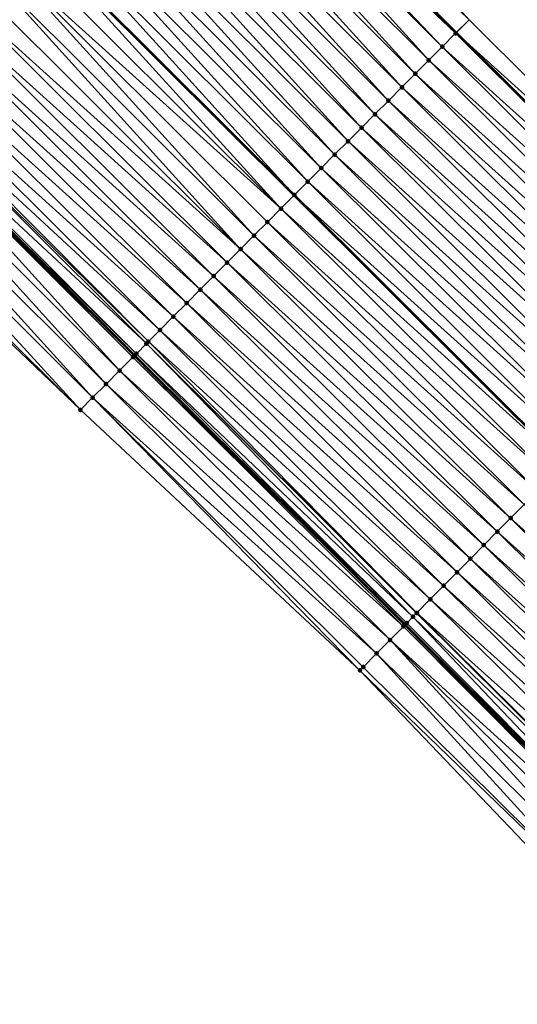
# Model space of a CAD drawing. Header units: feet. Extents: x 2017353 to 2024169, y 808050 to 818690.
# Tile 210 of 256: x 2020410 to 2020436, y 815808 to 815859. Entities that reach past the tile are written whole.
import ezdxf

# ---------------------------------------------------------------- set-up
doc = ezdxf.new("R2010")
doc.units = ezdxf.units.FT
doc.header["$MEASUREMENT"] = 0
for name, color, linetype, lineweight in [('EP_Travel Lane', 172, 'Continuous', 53), ('SB-Road Shots', 141, 'Continuous', 100), ('SB-Road X-Section', 40, 'Continuous', 13), ('STRIPING', 60, 'Continuous', 53)]:
    doc.layers.add(name, color=color, linetype=linetype, lineweight=lineweight)
doc.layers.add('I-77-MM15-17_SB-Surface-BORDER', color=7, linetype='Continuous')
doc.layers.add('I-77-MM15-17_SB-Surface-TIN', color=7, linetype='Continuous')

msp = doc.modelspace()

# ---------------------------------------------------------------- linework, layer by layer
at = {"layer": 'EP_Travel Lane'}
for points in [[(2020262.990891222, 816028.2006442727, 250.4995820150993), (2020277.09796021, 816014.0240096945, 250.3827974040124), (2020291.205050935, 815999.8473532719, 250.2712786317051), (2020305.285207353, 815985.7262846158, 250.1669191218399), (2020319.450980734, 815971.6083452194, 250.033701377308), (2020333.616754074, 815957.4904058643, 249.9004743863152), (2020347.782572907, 815943.3724211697, 249.7837928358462), (2020361.948384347, 815929.2544438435, 249.6644264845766), (2020376.114211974, 815915.136450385, 249.5509571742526), (2020390.280076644, 815901.0184200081, 249.4509640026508), (2020404.446004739, 815886.9003264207, 249.3740481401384), (2020418.611920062, 815872.7822455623, 249.2924898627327), (2020432.777781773, 815858.664218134, 249.1914258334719), (2020446.92111615, 815844.5916611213, 249.0828616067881), (2020461.13466572, 815830.5220584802, 248.9281116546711), (2020475.348201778, 815816.4524692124, 248.7696729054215), (2020489.560133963, 815802.393334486, 248.6327209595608), (2020503.779834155, 815788.3296353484, 248.5167011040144), (2020517.973789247, 815774.3271715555, 248.4101788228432)], [(2020260.015170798, 815997.0298596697, 249.8006359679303), (2020274.125037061, 815982.8559050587, 249.6963866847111), (2020288.281904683, 815968.668510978, 249.5953042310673), (2020302.461393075, 815954.5640388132, 249.5156321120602), (2020316.640892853, 815940.459555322, 249.4400958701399), (2020330.820470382, 815926.3549944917, 249.3928383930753), (2020345.000019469, 815912.2504619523, 249.33523524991), (2020359.179611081, 815898.1458871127, 249.2930900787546), (2020373.359257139, 815884.0412581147, 249.2707459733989), (2020387.538967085, 815869.9365655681, 249.2716354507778), (2020401.718651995, 815855.8318979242, 249.2634178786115), (2020415.898252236, 815841.7273145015, 249.2244101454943), (2020430.097359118, 815827.5950998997, 249.1748303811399), (2020444.260178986, 815813.4734893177, 249.1235874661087), (2020458.4230414, 815799.3518363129, 249.083992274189), (2020472.638023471, 815785.2737482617, 249.050079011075), (2020486.864758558, 815771.2167476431, 249.0029445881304), (2020501.115873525, 815757.1216175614, 248.9684901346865), (2020515.312443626, 815743.0337073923, 248.9050026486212)]]:
    msp.add_polyline3d(points, dxfattribs=at)
at = {"layer": 'I-77-MM15-17_SB-Surface-BORDER', "color": 3, "linetype": 'Continuous', "lineweight": -3}
for points in [[(2020263.764641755, 816028.9705800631, 250.5017501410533), (2020277.581911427, 816014.5055531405, 250.3867891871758), (2020292.586697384, 816001.2222132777, 250.2720835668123), (2020306.713075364, 815987.1589665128, 250.1713135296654), (2020320.518366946, 815972.6793038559, 250.0417432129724), (2020334.298047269, 815958.1740444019, 249.8937559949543), (2020348.463875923, 815944.0560516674, 249.7803301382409), (2020362.629666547, 815929.9380968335, 249.6530700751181), (2020376.795497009, 815915.8201022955, 249.5403154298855), (2020390.961365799, 815901.7020695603, 249.4415036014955), (2020405.127279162, 815887.5839924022, 249.358907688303), (2020419.96005087, 815874.1351547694, 249.2541777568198), (2020433.459052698, 815859.3478910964, 249.1743767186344), (2020447.600082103, 815845.2777200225, 249.0629259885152), (2020461.813619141, 815831.2081338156, 248.9042094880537), (2020476.027133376, 815817.1385701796, 248.7392699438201), (2020490.240840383, 815803.0821192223, 248.5937057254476), (2020504.463496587, 815789.0214453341, 248.4718798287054), (2020518.655111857, 815775.0226211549, 248.3726483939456)], [(2020512.767943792, 815740.4369332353, 248.9508854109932), (2020498.834478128, 815754.7934741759, 248.9860794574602), (2020484.173514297, 815768.4943866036, 249.0215943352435), (2020470.105966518, 815782.7125188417, 249.0505038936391), (2020455.62880194, 815796.5291051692, 249.0707457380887), (2020441.55051971, 815810.7363358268, 249.0923297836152), (2020427.727269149, 815825.2010237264, 249.1389709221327), (2020413.050172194, 815838.8698518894, 249.1757200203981), (2020398.580017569, 815852.6830454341, 249.1876172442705), (2020385.891597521, 815868.2839178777, 249.216380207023), (2020371.854268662, 815882.5314440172, 249.2209351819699), (2020356.566644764, 815895.5245878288, 249.1983661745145), (2020341.843928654, 815909.0843412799, 249.2144225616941), (2020328.195045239, 815923.7213274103, 249.2738693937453), (2020314.335320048, 815938.1467999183, 249.3255679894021), (2020300.879913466, 815952.9776191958, 249.4394747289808), (2020286.381013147, 815966.7617301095, 249.4949558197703), (2020272.17283029, 815980.9141399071, 249.5921255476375), (2020258.970484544, 815995.99076692, 249.7441326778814)]]:
    msp.add_polyline3d(points, dxfattribs=at)
at = {"layer": 'I-77-MM15-17_SB-Surface-TIN', "color": 128, "linetype": 'Continuous', "lineweight": -3}
for points in [[(2020419.079923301, 815873.2518849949, 249.2833072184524), (2020418.611920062, 815872.7822455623, 249.2924898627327), (2020432.777781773, 815858.664218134, 249.1914258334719)], [(2020433.459052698, 815859.3478910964, 249.1743767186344), (2020419.079923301, 815873.2518849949, 249.2833072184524), (2020432.777781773, 815858.664218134, 249.1914258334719)], [(2020432.753191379, 815858.6395410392, 249.1920412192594), (2020418.587328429, 815872.757567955, 249.2929723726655), (2020418.258861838, 815872.4279752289, 249.295373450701)], [(2020418.587328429, 815872.757567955, 249.2929723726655), (2020432.777781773, 815858.664218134, 249.1914258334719), (2020418.611920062, 815872.7822455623, 249.2924898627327)], [(2020432.753191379, 815858.6395410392, 249.1920412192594), (2020432.777781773, 815858.664218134, 249.1914258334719), (2020418.587328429, 815872.757567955, 249.2929723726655)], [(2020431.341370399, 815857.2229389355, 249.1915783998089), (2020417.881417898, 815872.0492669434, 249.2927267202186), (2020417.175477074, 815871.3409961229, 249.2814557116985)], [(2020432.047290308, 815857.9312306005, 249.1952377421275), (2020418.258861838, 815872.4279752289, 249.295373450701), (2020417.881417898, 815872.0492669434, 249.2927267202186)], [(2020431.341370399, 815857.2229389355, 249.1915783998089), (2020432.047290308, 815857.9312306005, 249.1952377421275), (2020417.881417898, 815872.0492669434, 249.2927267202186)], [(2020432.047290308, 815857.9312306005, 249.1952377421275), (2020432.753191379, 815858.6395410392, 249.1920412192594), (2020418.258861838, 815872.4279752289, 249.295373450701)], [(2020430.635447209, 815856.5146505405, 249.1867248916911), (2020417.175477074, 815871.3409961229, 249.2814557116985), (2020416.469537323, 815870.6327242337, 249.2705750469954)], [(2020430.635447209, 815856.5146505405, 249.1867248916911), (2020431.341370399, 815857.2229389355, 249.1915783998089), (2020417.175477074, 815871.3409961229, 249.2814557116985)], [(2020429.929532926, 815855.8063532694, 249.1851128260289), (2020416.469537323, 815870.6327242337, 249.2705750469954), (2020415.763612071, 815869.9244378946, 249.2649712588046)], [(2020429.929532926, 815855.8063532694, 249.1851128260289), (2020430.635447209, 815856.5146505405, 249.1867248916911), (2020416.469537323, 815870.6327242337, 249.2705750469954)], [(2020429.223627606, 815855.0980470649, 249.1867630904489), (2020415.763612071, 815869.9244378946, 249.2649712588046), (2020415.057695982, 815869.2161424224, 249.2627026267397)], [(2020429.223627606, 815855.0980470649, 249.1867630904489), (2020429.929532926, 815855.8063532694, 249.1851128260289), (2020415.763612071, 815869.9244378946, 249.2649712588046)], [(2020428.517722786, 815854.3897403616, 249.1885954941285), (2020415.057695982, 815869.2161424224, 249.2627026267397), (2020414.351769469, 815868.5078573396, 249.2566400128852)], [(2020428.517722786, 815854.3897403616, 249.1885954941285), (2020429.223627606, 815855.0980470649, 249.1867630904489), (2020415.057695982, 815869.2161424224, 249.2627026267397)], [(2020427.811808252, 815853.6814433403, 249.1868922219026), (2020414.351769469, 815868.5078573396, 249.2566400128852), (2020413.645848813, 815867.7995664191, 249.2527092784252)], [(2020427.811808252, 815853.6814433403, 249.1868922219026), (2020428.517722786, 815854.3897403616, 249.1885954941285), (2020414.351769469, 815868.5078573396, 249.2566400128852)], [(2020427.105883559, 815852.9731564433, 249.1814916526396), (2020413.645848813, 815867.7995664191, 249.2527092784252), (2020412.939932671, 815867.0912710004, 249.2504211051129)], [(2020427.105883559, 815852.9731564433, 249.1814916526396), (2020427.811808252, 815853.6814433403, 249.1868922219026), (2020413.645848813, 815867.7995664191, 249.2527092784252)], [(2020426.399964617, 815852.2648638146, 249.1781842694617), (2020412.939932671, 815867.0912710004, 249.2504211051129), (2020412.234018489, 815866.382973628, 249.2488465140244)], [(2020426.399964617, 815852.2648638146, 249.1781842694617), (2020427.105883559, 815852.9731564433, 249.1814916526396), (2020412.939932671, 815867.0912710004, 249.2504211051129)], [(2020425.694049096, 815851.5565677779, 249.1761214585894), (2020412.234018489, 815866.382973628, 249.2488465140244), (2020411.52809933, 815865.674681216, 249.2454603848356)], [(2020425.694049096, 815851.5565677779, 249.1761214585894), (2020426.399964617, 815852.2648638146, 249.1781842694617), (2020412.234018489, 815866.382973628, 249.2488465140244)], [(2020424.988140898, 815850.8482644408, 249.1767245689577), (2020411.52809933, 815865.674681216, 249.2454603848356), (2020410.822178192, 815864.966390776, 249.2413541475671)], [(2020424.988140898, 815850.8482644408, 249.1767245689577), (2020425.694049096, 815851.5565677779, 249.1761214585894), (2020411.52809933, 815865.674681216, 249.2454603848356)], [(2020424.282228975, 815850.1399648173, 249.1759715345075), (2020410.822178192, 815864.966390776, 249.2413541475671), (2020410.116257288, 815864.2581001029, 249.2373330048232)], [(2020424.282228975, 815850.1399648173, 249.1759715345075), (2020424.988140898, 815850.8482644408, 249.1767245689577), (2020410.822178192, 815864.966390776, 249.2413541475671)], [(2020423.576321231, 815849.4316610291, 249.1767393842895), (2020410.107570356, 815864.2493838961, 249.2373041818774), (2020409.410340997, 815863.5498048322, 249.2349907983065)], [(2020410.116257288, 815864.2581001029, 249.2373330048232), (2020410.107570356, 815864.2493838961, 249.2373041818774), (2020424.273541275, 815850.1312476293, 249.1759809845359)], [(2020423.576321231, 815849.4316610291, 249.1767393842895), (2020424.273541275, 815850.1312476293, 249.1759809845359), (2020410.107570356, 815864.2493838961, 249.2373041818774)], [(2020424.282228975, 815850.1399648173, 249.1759715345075), (2020410.116257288, 815864.2581001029, 249.2373330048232), (2020424.273541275, 815850.1312476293, 249.1759809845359)], [(2020423.576321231, 815849.4316610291, 249.1767393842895), (2020409.410340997, 815863.5498048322, 249.2349907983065), (2020408.70442395, 815862.8415103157, 249.2323732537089)], [(2020422.164509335, 815848.0150498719, 249.1795827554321), (2020408.70442395, 815862.8415103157, 249.2323732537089), (2020407.998505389, 815862.1332173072, 249.2292049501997)], [(2020422.164509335, 815848.0150498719, 249.1795827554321), (2020422.870420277, 815848.7233504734, 249.1799785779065), (2020408.70442395, 815862.8415103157, 249.2323732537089)], [(2020422.870420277, 815848.7233504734, 249.1799785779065), (2020423.576321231, 815849.4316610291, 249.1767393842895), (2020408.70442395, 815862.8415103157, 249.2323732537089)], [(2020421.458598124, 815847.3067495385, 249.1790889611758), (2020407.998505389, 815862.1332173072, 249.2292049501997), (2020407.292593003, 815861.424918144, 249.2282842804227)], [(2020421.458598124, 815847.3067495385, 249.1790889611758), (2020422.164509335, 815848.0150498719, 249.1795827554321), (2020407.998505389, 815862.1332173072, 249.2292049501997)], [(2020421.458598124, 815847.3067495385, 249.1790889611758), (2020407.292593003, 815861.424918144, 249.2282842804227), (2020406.586701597, 815860.7165980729, 249.2349987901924)], [(2020420.752710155, 815846.5984260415, 249.1870541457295), (2020406.586701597, 815860.7165980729, 249.2349987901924), (2020405.880817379, 815860.0082708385, 249.2443292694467)], [(2020420.752710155, 815846.5984260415, 249.1870541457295), (2020421.458598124, 815847.3067495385, 249.1790889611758), (2020406.586701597, 815860.7165980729, 249.2349987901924)], [(2020420.046833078, 815845.8900916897, 249.1989833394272), (2020405.880817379, 815860.0082708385, 249.2443292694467), (2020405.174924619, 815859.2999521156, 249.2505514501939)], [(2020420.046833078, 815845.8900916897, 249.1989833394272), (2020420.752710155, 815846.5984260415, 249.1870541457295), (2020405.880817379, 815860.0082708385, 249.2443292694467)], [(2020419.340938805, 815845.181774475, 249.2046542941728), (2020405.174924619, 815859.2999521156, 249.2505514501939), (2020404.469032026, 815858.5916332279, 249.2568337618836)], [(2020419.340938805, 815845.181774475, 249.2046542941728), (2020420.046833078, 815845.8900916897, 249.1989833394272), (2020405.174924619, 815859.2999521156, 249.2505514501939)], [(2020433.459052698, 815859.3478910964, 249.1743767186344), (2020432.777781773, 815858.664218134, 249.1914258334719), (2020447.600082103, 815845.2777200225, 249.0629259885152)], [(2020418.635049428, 815844.4734523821, 249.2121066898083), (2020404.469032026, 815858.5916332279, 249.2568337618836), (2020403.763141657, 815857.883312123, 249.2639258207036)], [(2020418.635049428, 815844.4734523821, 249.2121066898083), (2020419.340938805, 815845.181774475, 249.2046542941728), (2020404.469032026, 815858.5916332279, 249.2568337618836)], [(2020432.047290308, 815857.9312306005, 249.1952377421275), (2020446.896659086, 815844.5669485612, 249.0835797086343), (2020432.753191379, 815858.6395410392, 249.1920412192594)], [(2020432.753191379, 815858.6395410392, 249.1920412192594), (2020446.92111615, 815844.5916611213, 249.0828616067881), (2020432.777781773, 815858.664218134, 249.1914258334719)], [(2020432.753191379, 815858.6395410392, 249.1920412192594), (2020446.896659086, 815844.5669485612, 249.0835797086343), (2020446.92111615, 815844.5916611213, 249.0828616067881)], [(2020447.600082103, 815845.2777200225, 249.0629259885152), (2020432.777781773, 815858.664218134, 249.1914258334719), (2020446.92111615, 815844.5916611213, 249.0828616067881)], [(2020417.92915815, 815843.765132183, 249.2188675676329), (2020403.763141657, 815857.883312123, 249.2639258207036), (2020403.057249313, 815857.1749929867, 249.2702989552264)], [(2020417.92915815, 815843.765132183, 249.2188675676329), (2020418.635049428, 815844.4734523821, 249.2121066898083), (2020403.763141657, 815857.883312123, 249.2639258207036)], [(2020431.341370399, 815857.2229389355, 249.1915783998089), (2020446.193171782, 815843.8562407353, 249.0867021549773), (2020432.047290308, 815857.9312306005, 249.1952377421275)], [(2020432.047290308, 815857.9312306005, 249.1952377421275), (2020446.193171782, 815843.8562407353, 249.0867021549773), (2020446.896659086, 815844.5669485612, 249.0835797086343)], [(2020417.223264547, 815843.056814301, 249.2247822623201), (2020403.057249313, 815857.1749929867, 249.2702989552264), (2020402.52090505, 815856.6368262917, 249.2712346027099)], [(2020417.223264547, 815843.056814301, 249.2247822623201), (2020417.92915815, 815843.765132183, 249.2188675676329), (2020403.057249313, 815857.1749929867, 249.2702989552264)], [(2020430.635447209, 815856.5146505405, 249.1867248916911), (2020445.489666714, 815843.145550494, 249.0849801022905), (2020431.341370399, 815857.2229389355, 249.1915783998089)], [(2020431.341370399, 815857.2229389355, 249.1915783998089), (2020445.489666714, 815843.145550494, 249.0849801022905), (2020446.193171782, 815843.8562407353, 249.0867021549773)], [(2020416.517365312, 815842.3485020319, 249.2286471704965), (2020402.351339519, 815856.4666912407, 249.2703214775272), (2020401.858342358, 815855.9720503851, 249.2654584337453)], [(2020416.625045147, 815842.4565466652, 249.2286568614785), (2020402.52090505, 815856.6368262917, 249.2712346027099), (2020402.351339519, 815856.4666912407, 249.2703214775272)], [(2020416.517365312, 815842.3485020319, 249.2286471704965), (2020416.527293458, 815842.3584637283, 249.2286632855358), (2020402.351339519, 815856.4666912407, 249.2703214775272)], [(2020416.527293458, 815842.3584637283, 249.2286632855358), (2020416.625045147, 815842.4565466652, 249.2286568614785), (2020402.351339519, 815856.4666912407, 249.2703214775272)], [(2020416.625045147, 815842.4565466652, 249.2286568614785), (2020417.223264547, 815843.056814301, 249.2247822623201), (2020402.52090505, 815856.6368262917, 249.2712346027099)], [(2020429.929532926, 815855.8063532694, 249.1851128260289), (2020444.78615344, 815842.4348683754, 249.0810202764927), (2020430.635447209, 815856.5146505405, 249.1867248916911)], [(2020430.635447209, 815856.5146505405, 249.1867248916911), (2020444.78615344, 815842.4348683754, 249.0810202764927), (2020445.489666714, 815843.145550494, 249.0849801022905)], [(2020415.991533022, 815841.8209049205, 249.2255801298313), (2020401.858342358, 815855.9720503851, 249.2654584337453), (2020401.718651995, 815855.8318979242, 249.2634178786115)], [(2020415.991533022, 815841.8209049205, 249.2255801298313), (2020416.517365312, 815842.3485020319, 249.2286471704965), (2020401.858342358, 815855.9720503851, 249.2654584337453)], [(2020415.105499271, 815840.9319448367, 249.2117845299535), (2020401.645407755, 815855.7584113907, 249.2623479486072), (2020400.939459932, 815855.0501475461, 249.2485295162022)], [(2020415.811440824, 815841.6402149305, 249.2233213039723), (2020401.718651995, 815855.8318979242, 249.2634178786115), (2020401.645407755, 815855.7584113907, 249.2623479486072)], [(2020415.105499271, 815840.9319448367, 249.2117845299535), (2020415.811440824, 815841.6402149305, 249.2233213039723), (2020401.645407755, 815855.7584113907, 249.2623479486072)], [(2020415.991533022, 815841.8209049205, 249.2255801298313), (2020401.718651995, 815855.8318979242, 249.2634178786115), (2020415.898252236, 815841.7273145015, 249.2244101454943)], [(2020415.811440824, 815841.6402149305, 249.2233213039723), (2020415.898252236, 815841.7273145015, 249.2244101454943), (2020401.718651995, 815855.8318979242, 249.2634178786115)], [(2020429.223627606, 815855.0980470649, 249.1867630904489), (2020444.08265434, 815841.7241722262, 249.0809258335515), (2020429.929532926, 815855.8063532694, 249.1851128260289)], [(2020429.929532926, 815855.8063532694, 249.1851128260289), (2020444.08265434, 815841.7241722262, 249.0809258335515), (2020444.78615344, 815842.4348683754, 249.0810202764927)], [(2020414.399554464, 815840.2236779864, 249.199063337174), (2020400.939459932, 815855.0501475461, 249.2485295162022), (2020400.233502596, 815854.3418931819, 249.2312489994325)], [(2020414.399554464, 815840.2236779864, 249.199063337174), (2020415.105499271, 815840.9319448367, 249.2117845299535), (2020400.939459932, 815855.0501475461, 249.2485295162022)], [(2020428.517722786, 815854.3897403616, 249.1885954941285), (2020443.379172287, 815841.0134592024, 249.0854802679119), (2020429.223627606, 815855.0980470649, 249.1867630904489)], [(2020429.223627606, 815855.0980470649, 249.1867630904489), (2020443.379172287, 815841.0134592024, 249.0854802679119), (2020444.08265434, 815841.7241722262, 249.0809258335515)], [(2020427.811808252, 815853.6814433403, 249.1868922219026), (2020442.675692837, 815840.3027436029, 249.0907443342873), (2020428.517722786, 815854.3897403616, 249.1885954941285)], [(2020428.517722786, 815854.3897403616, 249.1885954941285), (2020442.675692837, 815840.3027436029, 249.0907443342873), (2020443.379172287, 815841.0134592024, 249.0854802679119)], [(2020413.693610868, 815839.5154099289, 249.1867829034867), (2020400.233502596, 815854.3418931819, 249.2312489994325), (2020399.52753903, 815853.6336450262, 249.2117011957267)], [(2020414.399554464, 815840.2236779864, 249.199063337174), (2020400.233502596, 815854.3418931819, 249.2312489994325), (2020413.693610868, 815839.5154099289, 249.1867829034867)], [(2020398.82157878, 815852.9253935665, 249.1933600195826), (2020413.050172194, 815838.8698518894, 249.1757200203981), (2020399.52753903, 815853.6336450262, 249.2117011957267)], [(2020413.693610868, 815839.5154099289, 249.1867829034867), (2020399.52753903, 815853.6336450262, 249.2117011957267), (2020413.050172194, 815838.8698518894, 249.1757200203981)], [(2020427.105883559, 815852.9731564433, 249.1814916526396), (2020441.972191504, 815839.5920496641, 249.0900409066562), (2020427.811808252, 815853.6814433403, 249.1868922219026)], [(2020427.811808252, 815853.6814433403, 249.1868922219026), (2020441.972191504, 815839.5920496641, 249.0900409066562), (2020442.675692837, 815840.3027436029, 249.0907443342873)], [(2020398.82157878, 815852.9253935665, 249.1933600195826), (2020398.580017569, 815852.6830454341, 249.1876172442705), (2020413.050172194, 815838.8698518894, 249.1757200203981)], [(2020426.399964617, 815852.2648638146, 249.1781842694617), (2020441.268692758, 815838.8813531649, 249.0900428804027), (2020427.105883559, 815852.9731564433, 249.1814916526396)], [(2020427.105883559, 815852.9731564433, 249.1814916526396), (2020441.268692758, 815838.8813531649, 249.0900428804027), (2020441.972191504, 815839.5920496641, 249.0900409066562)], [(2020425.694049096, 815851.5565677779, 249.1761214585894), (2020440.565192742, 815838.1706579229, 249.0896985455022), (2020426.399964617, 815852.2648638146, 249.1781842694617)], [(2020426.399964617, 815852.2648638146, 249.1781842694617), (2020440.565192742, 815838.1706579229, 249.0896985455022), (2020441.268692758, 815838.8813531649, 249.0900428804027)], [(2020424.988140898, 815850.8482644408, 249.1767245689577), (2020439.861697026, 815837.459958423, 249.0905271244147), (2020425.694049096, 815851.5565677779, 249.1761214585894)], [(2020425.694049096, 815851.5565677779, 249.1761214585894), (2020439.861697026, 815837.459958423, 249.0905271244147), (2020440.565192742, 815838.1706579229, 249.0896985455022)], [(2020424.282228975, 815850.1399648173, 249.1759715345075), (2020439.158206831, 815836.7492534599, 249.0928609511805), (2020424.988140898, 815850.8482644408, 249.1767245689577)], [(2020424.988140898, 815850.8482644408, 249.1767245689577), (2020439.158206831, 815836.7492534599, 249.0928609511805), (2020439.861697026, 815837.459958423, 249.0905271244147)], [(2020423.576321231, 815849.4316610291, 249.1767393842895), (2020438.446043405, 815836.0298193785, 249.090715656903), (2020424.273541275, 815850.1312476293, 249.1759809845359)], [(2020424.282228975, 815850.1399648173, 249.1759715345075), (2020424.273541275, 815850.1312476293, 249.1759809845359), (2020438.454699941, 815836.0385650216, 249.0906421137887)], [(2020438.454699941, 815836.0385650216, 249.0906421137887), (2020424.273541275, 815850.1312476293, 249.1759809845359), (2020438.446043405, 815836.0298193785, 249.090715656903)], [(2020424.282228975, 815850.1399648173, 249.1759715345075), (2020438.454699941, 815836.0385650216, 249.0906421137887), (2020439.158206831, 815836.7492534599, 249.0928609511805)], [(2020422.870420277, 815848.7233504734, 249.1799785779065), (2020437.751223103, 815835.3278468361, 249.0966186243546), (2020423.576321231, 815849.4316610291, 249.1767393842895)], [(2020423.576321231, 815849.4316610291, 249.1767393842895), (2020437.751223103, 815835.3278468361, 249.0966186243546), (2020438.446043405, 815836.0298193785, 249.090715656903)], [(2020422.164509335, 815848.0150498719, 249.1795827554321), (2020437.047750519, 815834.6171244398, 249.1037551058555), (2020422.870420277, 815848.7233504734, 249.1799785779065)], [(2020422.870420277, 815848.7233504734, 249.1799785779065), (2020437.047750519, 815834.6171244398, 249.1037551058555), (2020437.751223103, 815835.3278468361, 249.0966186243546)], [(2020421.458598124, 815847.3067495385, 249.1790889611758), (2020436.34425518, 815833.9064245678, 249.1046862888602), (2020422.164509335, 815848.0150498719, 249.1795827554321)], [(2020422.164509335, 815848.0150498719, 249.1795827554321), (2020436.34425518, 815833.9064245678, 249.1046862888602), (2020437.047750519, 815834.6171244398, 249.1037551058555)], [(2020420.752710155, 815846.5984260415, 249.1870541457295), (2020435.640778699, 815833.1957060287, 249.1107601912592), (2020421.458598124, 815847.3067495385, 249.1790889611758)], [(2020421.458598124, 815847.3067495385, 249.1790889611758), (2020435.640778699, 815833.1957060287, 249.1107601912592), (2020436.34425518, 815833.9064245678, 249.1046862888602)], [(2020420.046833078, 815845.8900916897, 249.1989833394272), (2020434.93731609, 815832.4849737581, 249.1206170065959), (2020420.752710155, 815846.5984260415, 249.1870541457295)], [(2020420.752710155, 815846.5984260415, 249.1870541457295), (2020434.93731609, 815832.4849737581, 249.1206170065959), (2020435.640778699, 815833.1957060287, 249.1107601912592)], [(2020419.340938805, 815845.181774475, 249.2046542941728), (2020434.233861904, 815831.7742331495, 249.1327710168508), (2020420.046833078, 815845.8900916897, 249.1989833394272)], [(2020420.046833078, 815845.8900916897, 249.1989833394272), (2020434.233861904, 815831.7742331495, 249.1327710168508), (2020434.93731609, 815832.4849737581, 249.1206170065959)], [(2020418.635049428, 815844.4734523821, 249.2121066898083), (2020433.530401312, 815831.0634988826, 249.1431778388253), (2020419.340938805, 815845.181774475, 249.2046542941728)], [(2020419.340938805, 815845.181774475, 249.2046542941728), (2020433.530401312, 815831.0634988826, 249.1431778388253), (2020434.233861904, 815831.7742331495, 249.1327710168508)], [(2020417.92915815, 815843.765132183, 249.2188675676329), (2020432.826929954, 815830.3527752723, 249.1506487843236), (2020418.635049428, 815844.4734523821, 249.2121066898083)], [(2020418.635049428, 815844.4734523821, 249.2121066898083), (2020432.826929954, 815830.3527752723, 249.1506487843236), (2020433.530401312, 815831.0634988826, 249.1431778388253)], [(2020417.223264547, 815843.056814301, 249.2247822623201), (2020432.123459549, 815829.642050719, 249.1583795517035), (2020417.92915815, 815843.765132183, 249.2188675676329)], [(2020417.92915815, 815843.765132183, 249.2188675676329), (2020432.123459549, 815829.642050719, 249.1583795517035), (2020432.826929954, 815830.3527752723, 249.1506487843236)], [(2020416.625045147, 815842.4565466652, 249.2286568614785), (2020431.419996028, 815828.9313193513, 249.1679876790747), (2020417.223264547, 815843.056814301, 249.2247822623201)], [(2020417.223264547, 815843.056814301, 249.2247822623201), (2020431.419996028, 815828.9313193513, 249.1679876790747), (2020432.123459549, 815829.642050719, 249.1583795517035)], [(2020415.991533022, 815841.8209049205, 249.2255801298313), (2020430.512326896, 815828.014294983, 249.1773355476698), (2020416.517365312, 815842.3485020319, 249.2286471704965)], [(2020416.517365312, 815842.3485020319, 249.2286471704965), (2020430.716530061, 815828.2205904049, 249.1769287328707), (2020416.527293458, 815842.3584637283, 249.2286632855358)], [(2020416.517365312, 815842.3485020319, 249.2286471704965), (2020430.707094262, 815828.2110576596, 249.1769839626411), (2020430.716530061, 815828.2205904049, 249.1769287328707)], [(2020416.517365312, 815842.3485020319, 249.2286471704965), (2020430.512326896, 815828.014294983, 249.1773355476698), (2020430.707094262, 815828.2110576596, 249.1769839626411)], [(2020416.527293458, 815842.3584637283, 249.2286632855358), (2020430.716530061, 815828.2205904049, 249.1769287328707), (2020416.625045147, 815842.4565466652, 249.2286568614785)], [(2020416.625045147, 815842.4565466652, 249.2286568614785), (2020430.716530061, 815828.2205904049, 249.1769287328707), (2020431.419996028, 815828.9313193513, 249.1679876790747)], [(2020415.105499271, 815840.9319448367, 249.2117845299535), (2020430.013020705, 815827.5099044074, 249.1740375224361), (2020415.811440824, 815841.6402149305, 249.2233213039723)], [(2020415.811440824, 815841.6402149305, 249.2233213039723), (2020430.097359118, 815827.5950998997, 249.1748303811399), (2020415.898252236, 815841.7273145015, 249.2244101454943)], [(2020415.811440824, 815841.6402149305, 249.2233213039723), (2020430.013020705, 815827.5099044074, 249.1740375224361), (2020430.097359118, 815827.5950998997, 249.1748303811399)], [(2020415.991533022, 815841.8209049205, 249.2255801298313), (2020415.898252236, 815841.7273145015, 249.2244101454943), (2020430.186567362, 815827.6852147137, 249.1756690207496)], [(2020430.186567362, 815827.6852147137, 249.1756690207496), (2020415.898252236, 815841.7273145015, 249.2244101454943), (2020430.097359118, 815827.5950998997, 249.1748303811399)], [(2020415.991533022, 815841.8209049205, 249.2255801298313), (2020430.186567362, 815827.6852147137, 249.1756690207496), (2020430.512326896, 815828.014294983, 249.1773355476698)], [(2020414.399554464, 815840.2236779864, 249.199063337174), (2020429.309485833, 815826.7992436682, 249.1641877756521), (2020415.105499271, 815840.9319448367, 249.2117845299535)], [(2020415.105499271, 815840.9319448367, 249.2117845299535), (2020429.309485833, 815826.7992436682, 249.1641877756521), (2020430.013020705, 815827.5099044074, 249.1740375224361)], [(2020414.399554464, 815840.2236779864, 249.199063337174), (2020413.693610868, 815839.5154099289, 249.1867829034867), (2020428.605943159, 815826.0885906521, 249.1522102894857)], [(2020414.399554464, 815840.2236779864, 249.199063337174), (2020428.605943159, 815826.0885906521, 249.1522102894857), (2020429.309485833, 815826.7992436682, 249.1641877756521)], [(2020413.693610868, 815839.5154099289, 249.1867829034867), (2020413.050172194, 815838.8698518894, 249.1757200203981), (2020427.727269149, 815825.2010237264, 249.1389709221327)], [(2020413.693610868, 815839.5154099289, 249.1867829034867), (2020427.902405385, 815825.3779327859, 249.1415690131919), (2020428.605943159, 815826.0885906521, 249.1522102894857)], [(2020413.693610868, 815839.5154099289, 249.1867829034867), (2020427.727269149, 815825.2010237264, 249.1389709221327), (2020427.902405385, 815825.3779327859, 249.1415690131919)], [(2020450.558081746, 815819.836551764, 249.0249209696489), (2020436.34425518, 815833.9064245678, 249.1046862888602), (2020435.640778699, 815833.1957060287, 249.1107601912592)], [(2020449.854616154, 815819.1258224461, 249.0339640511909), (2020435.640778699, 815833.1957060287, 249.1107601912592), (2020434.93731609, 815832.4849737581, 249.1206170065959)], [(2020449.854616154, 815819.1258224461, 249.0339640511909), (2020450.558081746, 815819.836551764, 249.0249209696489), (2020435.640778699, 815833.1957060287, 249.1107601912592)], [(2020449.151173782, 815818.4150701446, 249.0493390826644), (2020434.93731609, 815832.4849737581, 249.1206170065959), (2020434.233861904, 815831.7742331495, 249.1327710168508)], [(2020449.151173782, 815818.4150701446, 249.0493390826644), (2020449.854616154, 815819.1258224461, 249.0339640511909), (2020434.93731609, 815832.4849737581, 249.1206170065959)], [(2020448.447733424, 815817.7043158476, 249.0652637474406), (2020434.233861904, 815831.7742331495, 249.1327710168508), (2020433.530401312, 815831.0634988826, 249.1431778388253)], [(2020448.447733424, 815817.7043158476, 249.0652637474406), (2020449.151173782, 815818.4150701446, 249.0493390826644), (2020434.233861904, 815831.7742331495, 249.1327710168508)], [(2020447.744280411, 815816.9935740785, 249.0777371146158), (2020433.530401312, 815831.0634988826, 249.1431778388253), (2020432.826929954, 815830.3527752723, 249.1506487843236)], [(2020447.744280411, 815816.9935740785, 249.0777371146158), (2020448.447733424, 815817.7043158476, 249.0652637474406), (2020433.530401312, 815831.0634988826, 249.1431778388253)], [(2020447.040826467, 815816.2828332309, 249.0899565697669), (2020432.826929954, 815830.3527752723, 249.1506487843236), (2020432.123459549, 815829.642050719, 249.1583795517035)], [(2020447.040826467, 815816.2828332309, 249.0899565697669), (2020447.744280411, 815816.9935740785, 249.0777371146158), (2020432.826929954, 815830.3527752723, 249.1506487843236)], [(2020446.337362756, 815815.5721020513, 249.0995125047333), (2020432.123459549, 815829.642050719, 249.1583795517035), (2020431.419996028, 815828.9313193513, 249.1679876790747)], [(2020446.337362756, 815815.5721020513, 249.0995125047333), (2020447.040826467, 815816.2828332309, 249.0899565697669), (2020432.123459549, 815829.642050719, 249.1583795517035)], [(2020445.633898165, 815814.8613717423, 249.1088286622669), (2020431.419996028, 815828.9313193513, 249.1679876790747), (2020430.716530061, 815828.2205904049, 249.1769287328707)], [(2020445.633898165, 815814.8613717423, 249.1088286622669), (2020446.337362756, 815815.5721020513, 249.0995125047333), (2020431.419996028, 815828.9313193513, 249.1679876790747)], [(2020444.894652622, 815814.1144800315, 249.1201029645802), (2020430.707094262, 815828.2110576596, 249.1769839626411), (2020430.512326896, 815828.014294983, 249.1773355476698)], [(2020444.930439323, 815814.1506357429, 249.1197124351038), (2020430.716530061, 815828.2205904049, 249.1769287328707), (2020430.707094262, 815828.2110576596, 249.1769839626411)], [(2020444.894652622, 815814.1144800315, 249.1201029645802), (2020444.930439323, 815814.1506357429, 249.1197124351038), (2020430.707094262, 815828.2110576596, 249.1769839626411)], [(2020444.930439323, 815814.1506357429, 249.1197124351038), (2020445.633898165, 815814.8613717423, 249.1088286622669), (2020430.716530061, 815828.2205904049, 249.1769287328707)], [(2020430.013020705, 815827.5099044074, 249.1740375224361), (2020444.260178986, 815813.4734893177, 249.1235874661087), (2020430.097359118, 815827.5950998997, 249.1748303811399)], [(2020444.293877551, 815813.507532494, 249.1236107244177), (2020430.186567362, 815827.6852147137, 249.1756690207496), (2020430.097359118, 815827.5950998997, 249.1748303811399)], [(2020444.293877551, 815813.507532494, 249.1236107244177), (2020430.097359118, 815827.5950998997, 249.1748303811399), (2020444.260178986, 815813.4734893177, 249.1235874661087)], [(2020444.293877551, 815813.507532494, 249.1236107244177), (2020430.512326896, 815828.014294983, 249.1773355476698), (2020430.186567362, 815827.6852147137, 249.1756690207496)], [(2020444.293877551, 815813.507532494, 249.1236107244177), (2020444.894652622, 815814.1144800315, 249.1201029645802), (2020430.512326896, 815828.014294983, 249.1773355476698)], [(2020444.131133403, 815813.3431261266, 249.123219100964), (2020430.013020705, 815827.5099044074, 249.1740375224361), (2020429.309485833, 815826.7992436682, 249.1641877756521)], [(2020444.226954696, 815813.4399252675, 249.1235645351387), (2020444.260178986, 815813.4734893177, 249.1235874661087), (2020430.013020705, 815827.5099044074, 249.1740375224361)], [(2020444.131133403, 815813.3431261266, 249.123219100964), (2020444.226954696, 815813.4399252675, 249.1235645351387), (2020430.013020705, 815827.5099044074, 249.1740375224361)], [(2020442.819891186, 815812.0185976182, 249.1055644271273), (2020429.309485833, 815826.7992436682, 249.1641877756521), (2020428.605943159, 815826.0885906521, 249.1522102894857)], [(2020442.819891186, 815812.0185976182, 249.1055644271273), (2020443.523429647, 815812.729254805, 249.1163931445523), (2020429.309485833, 815826.7992436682, 249.1641877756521)], [(2020443.523429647, 815812.729254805, 249.1163931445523), (2020444.131133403, 815813.3431261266, 249.123219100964), (2020429.309485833, 815826.7992436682, 249.1641877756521)], [(2020442.116364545, 815811.3079287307, 249.0979591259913), (2020428.605943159, 815826.0885906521, 249.1522102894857), (2020427.902405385, 815825.3779327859, 249.1415690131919)], [(2020442.116364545, 815811.3079287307, 249.0979591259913), (2020442.819891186, 815812.0185976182, 249.1055644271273), (2020428.605943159, 815826.0885906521, 249.1522102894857)], [(2020442.116364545, 815811.3079287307, 249.0979591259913), (2020427.902405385, 815825.3779327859, 249.1415690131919), (2020427.727269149, 815825.2010237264, 249.1389709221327)], [(2020441.55051971, 815810.7363358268, 249.0923297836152), (2020442.116364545, 815811.3079287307, 249.0979591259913), (2020427.727269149, 815825.2010237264, 249.1389709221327)]]:
    msp.add_3dface(points, dxfattribs=at)
at = {"layer": 'SB-Road Shots', "lineweight": 100}
for p in [(2020432.753191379, 815858.6395410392, 249.1920412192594), (2020432.047290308, 815857.9312306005, 249.1952377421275), (2020431.341370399, 815857.2229389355, 249.1915783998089), (2020430.635447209, 815856.5146505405, 249.1867248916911), (2020429.929532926, 815855.8063532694, 249.1851128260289), (2020429.223627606, 815855.0980470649, 249.1867630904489), (2020428.517722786, 815854.3897403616, 249.1885954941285), (2020427.811808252, 815853.6814433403, 249.1868922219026), (2020427.105883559, 815852.9731564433, 249.1814916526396), (2020426.399964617, 815852.2648638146, 249.1781842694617), (2020425.694049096, 815851.5565677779, 249.1761214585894), (2020424.988140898, 815850.8482644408, 249.1767245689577), (2020424.282228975, 815850.1399648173, 249.1759715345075), (2020423.576321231, 815849.4316610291, 249.1767393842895), (2020422.870420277, 815848.7233504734, 249.1799785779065), (2020422.164509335, 815848.0150498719, 249.1795827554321), (2020421.458598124, 815847.3067495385, 249.1790889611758), (2020420.752710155, 815846.5984260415, 249.1870541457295), (2020420.046833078, 815845.8900916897, 249.1989833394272), (2020419.340938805, 815845.181774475, 249.2046542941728), (2020418.635049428, 815844.4734523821, 249.2121066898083), (2020417.92915815, 815843.765132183, 249.2188675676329), (2020417.223264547, 815843.056814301, 249.2247822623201), (2020416.517365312, 815842.3485020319, 249.2286471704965), (2020416.527293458, 815842.3584637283, 249.2286632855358), (2020416.625045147, 815842.4565466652, 249.2286568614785), (2020415.811440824, 815841.6402149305, 249.2233213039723), (2020415.991533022, 815841.8209049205, 249.2255801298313), (2020415.105499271, 815840.9319448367, 249.2117845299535), (2020414.399554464, 815840.2236779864, 249.199063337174), (2020413.693610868, 815839.5154099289, 249.1867829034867), (2020413.050172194, 815838.8698518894, 249.1757200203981), (2020435.640778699, 815833.1957060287, 249.1107601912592), (2020434.93731609, 815832.4849737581, 249.1206170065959), (2020434.233861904, 815831.7742331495, 249.1327710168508), (2020433.530401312, 815831.0634988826, 249.1431778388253), (2020432.826929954, 815830.3527752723, 249.1506487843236), (2020432.123459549, 815829.642050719, 249.1583795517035), (2020431.419996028, 815828.9313193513, 249.1679876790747), (2020430.707094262, 815828.2110576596, 249.1769839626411), (2020430.716530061, 815828.2205904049, 249.1769287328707), (2020430.186567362, 815827.6852147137, 249.1756690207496), (2020430.512326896, 815828.014294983, 249.1773355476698), (2020430.013020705, 815827.5099044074, 249.1740375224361), (2020429.309485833, 815826.7992436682, 249.1641877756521), (2020428.605943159, 815826.0885906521, 249.1522102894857), (2020427.727269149, 815825.2010237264, 249.1389709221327), (2020427.902405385, 815825.3779327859, 249.1415690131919)]:
    msp.add_point(p, dxfattribs=at)
at = {"layer": 'SB-Road X-Section', "extrusion": (-0.7082963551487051, 0.7059045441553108, 0.003879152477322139), "elevation": -855125.8672142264, "flags": 128}
msp.add_lwpolyline([(-2004119.385966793, 3566.444637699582), (-2004118.782264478, 3566.455680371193), (-2004118.139054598, 3566.473767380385), (-2004117.441201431, 3566.483432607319), (-2004116.975882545, 3566.48583370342), (-2004116.441201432, 3566.483186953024), (-2004115.441201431, 3566.471915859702), (-2004114.441201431, 3566.461035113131), (-2004113.441201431, 3566.455431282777), (-2004112.441201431, 3566.453162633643), (-2004111.441201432, 3566.447099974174), (-2004110.441201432, 3566.443169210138), (-2004109.441201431, 3566.440881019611), (-2004108.441201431, 3566.439306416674), (-2004107.441201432, 3566.435920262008), (-2004106.441201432, 3566.431813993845), (-2004105.441201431, 3566.427792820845), (-2004104.441201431, 3566.425450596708), (-2004103.441201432, 3566.422833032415), (-2004102.441201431, 3566.419664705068), (-2004101.441201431, 3566.418744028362), (-2004100.441201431, 3566.425458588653), (-2004099.441201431, 3566.434789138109), (-2004098.441201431, 3566.441011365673), (-2004097.441201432, 3566.44729372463), (-2004096.441201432, 3566.454385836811), (-2004095.441201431, 3566.460759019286), (-2004094.681406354, 3566.461694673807), (-2004094.441201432, 3566.460781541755), (-2004093.742834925, 3566.455918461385), (-2004093.441201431, 3566.452807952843), (-2004092.441201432, 3566.438989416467), (-2004091.441201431, 3566.421708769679), (-2004090.441201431, 3566.402160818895), (-2004089.441201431, 3566.383819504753), (-2004089.099025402, 3566.378076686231)], dxfattribs=at)
at = {"layer": 'SB-Road X-Section', "extrusion": (-0.7082963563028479, 0.7059045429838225, 0.003879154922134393), "elevation": -855145.8705012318, "flags": 128}
msp.add_lwpolyline([(-2004118.439795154, 3566.4445231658), (-2004117.439795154, 3566.462187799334), (-2004116.439795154, 3566.465384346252), (-2004115.439795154, 3566.461724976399), (-2004114.439795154, 3566.456871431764), (-2004113.439795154, 3566.455259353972), (-2004112.439795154, 3566.456909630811), (-2004111.439795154, 3566.458742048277), (-2004110.439795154, 3566.457038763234), (-2004109.439795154, 3566.451638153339), (-2004108.439795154, 3566.448330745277), (-2004107.439795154, 3566.446267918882), (-2004106.439795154, 3566.446871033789), (-2004105.439795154, 3566.446117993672), (-2004104.439795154, 3566.446885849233), (-2004103.439795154, 3566.450125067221), (-2004102.439795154, 3566.44972924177), (-2004101.439795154, 3566.449235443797), (-2004100.439795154, 3566.457200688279), (-2004099.439795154, 3566.469129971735), (-2004098.439795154, 3566.474800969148), (-2004097.439795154, 3566.482253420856), (-2004096.439795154, 3566.489014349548), (-2004095.439795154, 3566.494929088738), (-2004094.592335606, 3566.498803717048), (-2004094.453859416, 3566.498810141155), (-2004094.439795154, 3566.498794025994), (-2004093.694907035, 3566.495726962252), (-2004093.439795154, 3566.493468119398), (-2004092.439795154, 3566.481931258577), (-2004091.439795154, 3566.469209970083), (-2004090.439795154, 3566.456929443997), (-2004089.528335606, 3566.44586647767)], dxfattribs=at)
at = {"layer": 'SB-Road X-Section', "extrusion": (-0.7106870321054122, 0.7034893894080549, 0.005159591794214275), "elevation": -861966.1270891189, "flags": 128}
msp.add_lwpolyline([(-2001200.745140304, 4696.518796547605), (-2001199.745140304, 4696.539450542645), (-2001198.745140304, 4696.542573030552), (-2001197.745140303, 4696.540850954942), (-2001196.745140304, 4696.536891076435), (-2001195.745140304, 4696.536796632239), (-2001194.745140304, 4696.541351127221), (-2001193.745140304, 4696.546615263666), (-2001192.745140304, 4696.545911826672), (-2001191.745140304, 4696.545913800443), (-2001190.745140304, 4696.545569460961), (-2001189.745140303, 4696.546398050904), (-2001188.745140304, 4696.548731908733), (-2001187.745140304, 4696.546513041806), (-2001186.745140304, 4696.552489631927), (-2001185.745140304, 4696.559626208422), (-2001184.745140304, 4696.560557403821), (-2001183.745140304, 4696.56663138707), (-2001182.745140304, 4696.57648833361), (-2001181.745140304, 4696.588642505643), (-2001180.745140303, 4696.599049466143), (-2001179.745140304, 4696.606520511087), (-2001178.745140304, 4696.614251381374), (-2001177.745140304, 4696.623859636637), (-2001176.745140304, 4696.632800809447), (-2001176.731727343, 4696.632856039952), (-2001176.454870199, 4696.633207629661), (-2001175.99182258, 4696.631541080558), (-2001175.745140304, 4696.629909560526), (-2001174.745140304, 4696.620059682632), (-2001173.745140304, 4696.608082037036), (-2001172.745140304, 4696.597440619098), (-2001172.496203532, 4696.594842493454)], dxfattribs=at)
at = {"layer": 'STRIPING'}
msp.add_polyline3d([(2020268.557264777, 816005.5276725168, 250.086637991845), (2020282.664357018, 815991.3510145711, 249.9754859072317), (2020296.780207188, 815977.1940712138, 249.874998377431), (2020310.946059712, 815963.0760529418, 249.7705846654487), (2020325.111935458, 815948.9580115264, 249.6746233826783), (2020339.277835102, 815934.8399462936, 249.5873579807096), (2020353.443743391, 815920.7218724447, 249.5032400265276), (2020367.609662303, 815906.6037880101, 249.4229885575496), (2020381.775590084, 815892.4856947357, 249.345964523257), (2020395.941561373, 815878.3675580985, 249.284774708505), (2020410.107570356, 815864.2493838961, 249.2373041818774), (2020424.273541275, 815850.1312476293, 249.1759809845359), (2020438.446043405, 815836.0298193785, 249.090715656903), (2020452.659831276, 815821.9599808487, 249.0009481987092), (2020466.873544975, 815807.8902157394, 248.8909529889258), (2020481.093196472, 815793.8278815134, 248.7935175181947), (2020495.315990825, 815779.767066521, 248.7180384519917), (2020509.548314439, 815765.7281801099, 248.6443755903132), (2020523.832747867, 815751.730018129, 248.5637699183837)], dxfattribs=at)

doc.saveas('drawing.dxf')
